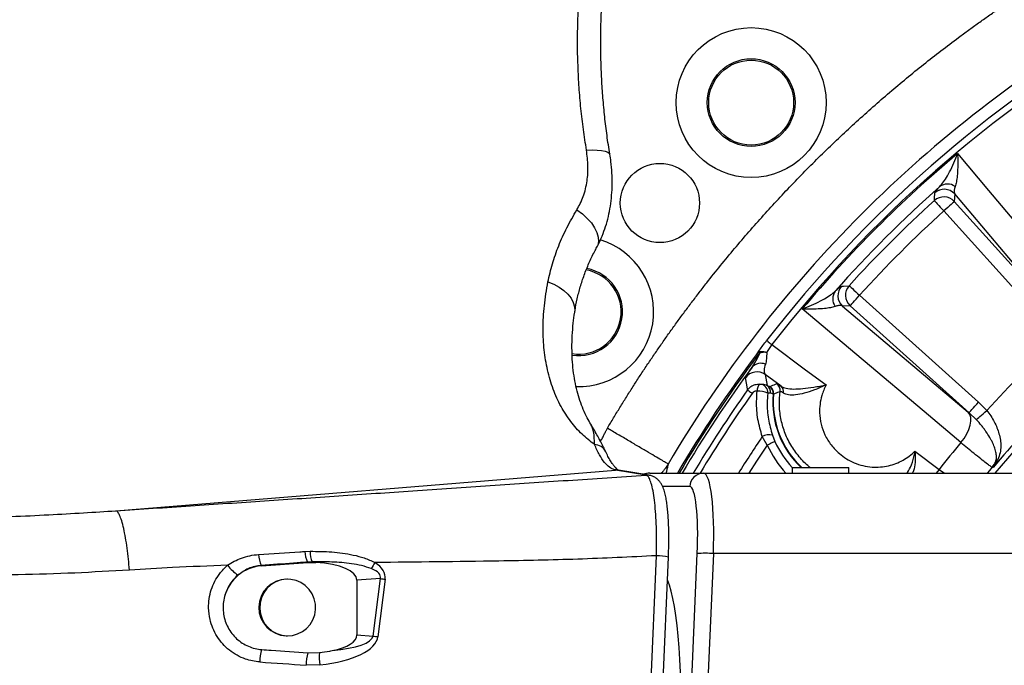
# Model space of a CAD drawing. Extents: x 0 to 16820, y 0 to 11880.
# Tile 25 of 78: x 7179 to 7527, y 6662 to 6891. Entities that reach past the tile are written whole.
import ezdxf

# ---------------------------------------------------------------- set-up
doc = ezdxf.new("R2010")
doc.units = 0
doc.header["$LTSCALE"] = 20
doc.layers.get('0').update_dxf_attribs({"linetype": 'CONTINUOUS'})
doc.styles.add('SLDTEXTSTYLE0', font='TXT', dxfattribs={"width": 0.605})
doc.dimstyles.new('SLDDIMSTYLE1', dxfattribs={"dimtxt": 100, "dimasz": 100, "dimexe": 0, "dimexo": 0.0625, "dimgap": 25, "dimtad": 1, "dimdec": 4, "dimlfac": 20, "dimzin": 12, "dimtxsty": 'SLDTEXTSTYLE0', "dimsah": 1, "dimcen": 0.09, "dimadec": 1, "dimazin": 3, "dimtfac": 1, "dimtofl": 0, "dimtmove": 0, "dimatfit": 3, "dimtolj": 1, "dimtzin": 12})

# ---------------------------------------------------------------- blocks, each defined once
blk = doc.blocks.new('_D_2')
at = {"color": 7, "linetype": 'CONTINUOUS'}
for p, q in [((4317.75, 7120.33), (3817.21, 7208.59)), ((7831.16, 6507.87), (11826.43, 6507.87))]:
    blk.add_line(p, q, dxfattribs=at)
blk.add_arc((7791.16, 6507.87), 4005.26, 0, 170, dxfattribs=at)
for points in [[(3846.75, 7203.38), (3880.08, 7298.85), (3850.61, 7304.42)], [(11796.43, 6507.87), (11810.18, 6608.05), (11780.18, 6607.68)]]:
    blk.add_solid(points, dxfattribs=at)
at = {"color": 7, "linetype": 'CONTINUOUS', "insert": (8009.94, 10638.69), "char_height": 100, "attachment_point": 1, "rotation": 355, "style": 'SLDTEXTSTYLE0'}
blk.add_mtext('170°', dxfattribs=at)

msp = doc.modelspace()

# ---------------------------------------------------------------- linework, layer by layer
at = {"color": 8, "linetype": 'CONTINUOUS'}
for p, q in [((7509.5679735, 6829.1149831), (7509.4280516, 6826.4297641)), ((7547.054482, 6784.6573389), (7509.5679735, 6829.1149831)), ((7509.4280516, 6826.4297641), (7547.261325, 6784.4116783)), ((7543.5506974, 6781.0705996), (7505.717424, 6823.0887151)), ((7475.9476458, 6793.3189369), (7517.9657613, 6755.4856634)), ((7472.6065968, 6789.6083093), (7469.9213778, 6789.4683874)), ((7469.9213778, 6789.4683874), (7514.379022, 6751.9818789)), ((7514.6246825, 6751.7750359), (7472.6065968, 6789.6083093)), ((7442.6003967, 6765.2534342), (7443.2402228, 6761.3545454)), ((7448.1639539, 6761.1072159), (7442.6003967, 6765.2534342)), ((7443.2402228, 6761.3545454), (7444.1500877, 6761.0437668)), ((7444.1500877, 6761.0437668), (7444.3114077, 6761.0200739)), ((7445.5463861, 6758.3275235), (7445.3746651, 6758.351276)), ((7517.9657613, 6755.4856634), (7520.9058498, 6752.547065)), ((7517.2157263, 6749.2919511), (7514.6246825, 6751.7750359)), ((7443.2972346, 6740.3351611), (7441.536573, 6743.340919)), ((7445.1224183, 6743.8456065), (7446.0212563, 6741.5644771)), ((7495.5035125, 6738.1533182), (7504.1150724, 6731.7315287)), ((7389.6138345, 6731.4952261), (7389.3138741, 6731.5631008)), ((7504.1150724, 6731.7315287), (7502.9847001, 6730.3716338)), ((7504.1150724, 6731.7315287), (7505.9055661, 6730.3716338)), ((7213.0198752, 6717.0889324), (7389.6138345, 6731.4952261)), ((7400.4574095, 6729.6794898), (7389.6138345, 6731.4952261)), ((7415.8793961, 6725.6333179), (7406.307963, 6725.6333179)), ((7279.8487817, 6702.6945895), (7281.7471896, 6702.7632839)), ((7398.8709425, 6579.9931458), (7404.1416322, 6701.1769659)), ((7412.8485893, 6570.8716384), (7418.5585653, 6701.9417233)), ((7424.2713426, 6701.9417233), (7418.5613667, 6570.8716384)), ((7563.7846415, 6701.9417233), (7424.2713426, 6701.9417233)), ((7282.375065, 6698.9820397), (7280.797032, 6698.9221371)), ((7306.5270458, 6693.1422895), (7298.220632, 6692.5161428)), ((7303.9501582, 6672.7952308), (7306.5270458, 6693.1422895)), ((7308.2459544, 6692.8806103), (7305.669037, 6672.5335515)), ((7298.220632, 6673.2271409), (7303.9501582, 6672.7952308)), ((7285.1211702, 6662.5710076), (7280.276743, 6662.4789036))]:
    msp.add_line(p, q, dxfattribs=at)
at = {"color": 7, "linetype": 'CONTINUOUS'}
for p, q in [((7380.9091424, 6747.6241386), (7380.868045, 6747.6903147)), ((7452.0859395, 6732.3716379), (7452.0859395, 6730.3716338)), ((7452.0859395, 6732.3716379), (7462.08593, 6732.3716379)), ((7462.08593, 6732.3716379), (7472.0859204, 6732.3716379)), ((7472.0859204, 6730.3716338), (7472.0859204, 6732.3716379)), ((7401.5821193, 6729.6230144), (7390.7385443, 6731.4387507)), ((7401.7347072, 6730.3716338), (7420.8110546, 6730.3716338)), ((7420.8110546, 6730.3716338), (7541.8788319, 6730.3716338)), ((7403.0851399, 6579.5142076), (7408.3557998, 6700.6980276)), ((7264.5167981, 6697.6053512), (7280.9087311, 6698.7658835)), ((7280.9087311, 6698.7658835), (7283.6989437, 6698.7957901)), ((7273.7643992, 6692.8716398), (7273.4515344, 6692.8716398)), ((7298.220632, 6692.5161428), (7298.220632, 6673.2271409)), ((7273.2722436, 6672.8732831), (7273.4515344, 6672.8716439)), ((7273.4515344, 6672.8716439), (7273.7643992, 6672.8716439)), ((7280.9033667, 6666.8565071), (7284.9899803, 6666.9345147))]:
    msp.add_line(p, q, dxfattribs=at)
at = {"color": 8, "linetype": 'CONTINUOUS', "flags": 128}
for points in [[(7379.4014429, 6844.6035481), (7381.4142917, 6844.6610964), (7383.2131599, 6844.6192539), (7384.7530161, 6844.4790638), (7385.9953557, 6844.2441023), (7386.9090949, 6843.9201808), (7387.4713753, 6843.5154057), (7387.6593088, 6843.1347406)], [(7510.5810438, 6843.3640993), (7521.5368842, 6830.3695715), (7557.8537558, 6787.2938311)], [(7502.3658251, 6826.7898357), (7502.4082934, 6827.5329268), (7502.5222872, 6829.4899857)], [(7502.3658251, 6826.7898357), (7502.4591659, 6826.6867793), (7502.6695107, 6826.4544702), (7502.9893492, 6826.1012829), (7503.4071778, 6825.6398833), (7503.907976, 6825.0868714), (7504.4737433, 6824.4620657), (7505.0842141, 6823.7879372), (7505.717424, 6823.0887151)], [(7509.4280516, 6826.4297641), (7509.3247269, 6826.336751), (7509.0918218, 6826.1270321), (7508.7377404, 6825.8082068), (7508.2751487, 6825.3916896), (7507.7207063, 6824.8924709), (7507.0943211, 6824.3284619), (7506.4184641, 6823.7199283), (7505.717424, 6823.0887151)], [(7376.0115181, 6823.4812415), (7377.9484008, 6822.0479882), (7379.6671902, 6820.4902208), (7381.1215137, 6818.8498712), (7382.2721814, 6817.1712554), (7383.088169, 6815.4995537), (7383.5474228, 6813.8799167), (7383.6376344, 6812.3560047), (7383.3563005, 6810.9688855), (7383.0700492, 6810.3230393)], [(7365.7802616, 6798.002342), (7367.8644274, 6797.1695161), (7369.7676336, 6796.1502171), (7371.4440142, 6794.9690318), (7372.8531872, 6793.6543918), (7373.9611779, 6792.2380364), (7374.7412537, 6790.7540596), (7375.1746093, 6789.2382837), (7375.2508138, 6787.7272463), (7375.2023851, 6787.2723437)], [(7469.5463751, 6796.5140736), (7470.288155, 6796.5576446), (7472.2465252, 6796.6705358)], [(7472.2465252, 6796.6705358), (7472.3495816, 6796.577195), (7472.5818907, 6796.3668502), (7472.935078, 6796.0470116), (7473.3964776, 6795.6291831), (7473.9494895, 6795.1283849), (7474.5742952, 6794.5626176), (7475.2484237, 6793.9521468), (7475.9476458, 6793.3189369)], [(7472.6065968, 6789.6083093), (7472.6996099, 6789.711634), (7472.9093288, 6789.9445391), (7473.2281541, 6790.2986205), (7473.6446713, 6790.7612121), (7474.14389, 6791.3156545), (7474.707899, 6791.9420398), (7475.3164326, 6792.6178968), (7475.9476458, 6793.3189369)], [(7511.7425297, 6741.1826051), (7498.7478231, 6752.1382219), (7455.6722616, 6788.4553171)], [(7443.0925821, 6777.2857344), (7443.1589817, 6777.2343552), (7443.2774757, 6777.1426237), (7443.4464549, 6777.0118213), (7443.663684, 6776.8437064), (7443.9262127, 6776.6404844), (7444.2304944, 6776.4049566), (7444.572476, 6776.1402524), (7444.9475383, 6775.849948)], [(7444.9475383, 6775.849948), (7456.868348, 6766.9618225), (7464.1044115, 6761.5664995)], [(7439.9515663, 6772.0618344), (7439.865527, 6772.126565), (7439.7883092, 6772.1846497), (7439.7202407, 6772.2358501), (7439.6615897, 6772.2799576), (7439.6126245, 6772.3167932), (7439.5735537, 6772.3462081), (7439.5445262, 6772.3680234), (7439.5257209, 6772.3821795)], [(7436.3094245, 6759.7935891), (7436.2628733, 6760.0845492), (7436.0280012, 6761.5587211), (7435.6242393, 6764.1202009)], [(7436.3094245, 6759.7935891), (7436.3478397, 6759.76632), (7436.4426409, 6759.6990264), (7436.5915929, 6759.5932877), (7436.7912089, 6759.4515479), (7437.0368098, 6759.2772043), (7437.3226737, 6759.0742505), (7437.6420652, 6758.8475144), (7437.9875337, 6758.6022413)], [(7445.3746651, 6758.351276), (7444.8642706, 6758.5144735), (7444.4630717, 6758.6428917)], [(7514.6246825, 6751.7750359), (7514.7177254, 6751.8783605), (7514.9274443, 6752.1112508), (7515.2462696, 6752.4653471), (7515.662757, 6752.9279238), (7516.1620055, 6753.4823811), (7516.7260145, 6754.1087812), (7517.3345481, 6754.7846383), (7517.9657613, 6755.4856634)], [(7517.2157263, 6749.2919511), (7517.3867022, 6749.4427806), (7517.6640128, 6749.6873981), (7518.0392836, 6750.0184274), (7518.5011898, 6750.4258699), (7519.0357541, 6750.8974171), (7519.6267937, 6751.4187938), (7520.2565168, 6751.9742793), (7520.9058498, 6752.547065)], [(7511.7425297, 6741.1826051), (7512.8759419, 6742.6752246), (7513.8261889, 6744.2345119), (7514.5596837, 6745.8053327), (7515.0504981, 6747.3321504), (7515.2812575, 6748.7609482), (7515.243796, 6750.0412113), (7514.9394845, 6751.1276698), (7514.379022, 6751.9818789)], [(7443.2972346, 6740.3351611), (7439.5373737, 6734.6078104), (7436.8416642, 6730.3716338)], [(7446.0212563, 6741.5644771), (7445.9306275, 6741.5235734), (7445.7496678, 6741.4419151), (7445.4846357, 6741.3223034), (7445.1445912, 6741.1688513), (7444.741187, 6740.9868038), (7444.2882811, 6740.7824195), (7443.8014005, 6740.562687), (7443.2972346, 6740.3351611)], [(7390.7613431, 6731.4342207), (7390.3497432, 6731.5156704), (7389.3138741, 6731.5631008)], [(7522.8263413, 6732.4972993), (7521.8537127, 6731.3302553), (7521.0611795, 6730.3716338)], [(7523.1912409, 6732.4248797), (7523.0570112, 6732.451523), (7522.8263413, 6732.4972993)], [(7390.7385443, 6731.4387507), (7390.6528031, 6731.4523256), (7389.6138345, 6731.4952261)], [(7401.5803908, 6729.6233124), (7401.4963781, 6729.6365893), (7400.4574095, 6729.6794898)]]:
    msp.add_lwpolyline(points, dxfattribs=at)
at = {"color": 7, "linetype": 'CONTINUOUS', "flags": 128}
msp.add_lwpolyline([(7273.5851084, 6672.8732831), (7275.4572903, 6673.0196125), (7277.2682582, 6673.5220349), (7278.9525663, 6674.3623561), (7280.4493581, 6675.5102372), (7281.7045723, 6676.9241786), (7282.6727902, 6678.5530693), (7283.3190237, 6680.3380496), (7283.6199676, 6682.2145975), (7283.5646545, 6684.1148979), (7283.1551706, 6685.9702564), (7282.4062382, 6687.7136326), (7281.3450371, 6689.2819947), (7280.0097738, 6690.6186736), (7278.4488474, 6691.6753596), (7276.7185842, 6692.4138463), (7274.881569, 6692.8074605), (7273.0041419, 6692.8419715), (7271.1542522, 6692.5161279), (7269.398657, 6691.8417013), (7267.8008352, 6690.8430702), (7266.4186035, 6689.55634), (7265.3017913, 6688.0280024), (7264.4909297, 6686.313296), (7264.0151654, 6684.4742096), (7263.8917838, 6682.5772024), (7264.1252552, 6680.6908197), (7264.7070562, 6678.883279), (7265.6162654, 6677.2198773), (7266.8199216, 6675.7607407), (7268.2746326, 6674.5586193), (7269.9277078, 6673.65695), (7271.719483, 6673.0883217), (7273.5851084, 6672.8732831)], dxfattribs=at)
at = {"color": 7, "linetype": 'CONTINUOUS'}
for centre, radius in [((7437.6113329, 6861.425028), 26.5), ((7437.6113329, 6861.425028), 15.5), ((7437.6113329, 6861.425028), 15), ((7405.3524318, 6825.9107475), 14)]:
    msp.add_circle(centre, radius, dxfattribs=at)
for centre, radius, start, end in [((7791.1647235, 6507.8716374), 3487, 190, 170), ((7791.1647235, 6507.8716374), 1348, 190, 170), ((7376.6459372, 6787.4680891), 26.5, 268.043364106, 73.298312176), ((7376.6459372, 6787.4680891), 15, 261.008168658, 79.741292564), ((7376.6459372, 6787.4680891), 15.5, 261.457953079, 79.486189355), ((7791.1647235, 6507.8716374), 438.5796705, 143.635970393, 149.514555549), ((7401.7359842, 6725.4826769), 4.8889571, 90.014965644, 114.390276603), ((7265.6070921, 6683.0119337), 14.6340895, 94.272707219, 165.200287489), ((7273.5478633, 6682.8707941), 10.0013096, 90.551860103, 268.420822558)]:
    msp.add_arc(centre, radius, start, end, dxfattribs=at)
at = {"color": 8, "linetype": 'CONTINUOUS'}
for centre, radius, start, end in [((7791.1647235, 6507.8716374), 440.1569948, 120.14962838, 142.259484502), ((7791.1647235, 6507.8716374), 437.8112773, 120.14962838, 142.259484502), ((7791.1647235, 6507.8716374), 437.3584312, 129.906877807, 140.093122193), ((7791.1647235, 6507.8716374), 347.8864393, 104.357550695, 140.239750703), ((7507.014847, 6827.9893835), 4.6203697, 54.381396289, 126.839858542), ((7791.1647235, 6507.8716374), 432.6426478, 131.542887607, 138.457112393), ((7505.8561197, 6825.7512827), 5.0092254, 42.183026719, 131.72365252), ((7791.1647235, 6507.8716374), 430.2483248, 132.162662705, 137.837337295), ((7505.7162563, 6823.0660119), 5.0092168, 42.183914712, 131.978623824), ((7791.1647235, 6507.8716374), 425.2551772, 132.162662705, 137.837337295), ((7471.0469774, 6792.0215139), 4.6203697, 143.160141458, 215.618603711), ((7473.2850781, 6793.1802412), 5.0092254, 138.27634748, 227.816973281), ((7475.970349, 6793.3201046), 5.0092168, 138.021376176, 227.816085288), ((7791.1647235, 6507.8716374), 364.5626394, 132.155717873, 137.844282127), ((7443.3853244, 6772.0088815), 2.7853109, 150.027575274, 160.79410389), ((7791.1647235, 6507.8716374), 349.6197189, 129.961933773, 140.038066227), ((7791.1647235, 6507.8716374), 440.0179812, 143.0487166, 149.624748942), ((7791.1647235, 6507.8716374), 439.4851071, 143.0487166, 149.584022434), ((7441.0017279, 6765.136306), 4.0943387, 66.579107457, 137.328696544), ((7439.6800069, 6761.1921381), 5.0022798, 54.280908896, 144.172585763), ((7791.1647235, 6507.8716374), 435.1860973, 144.627965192, 149.251170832), ((7442.7739658, 6759.6711332), 3.047308, 133.596857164, 184.489075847), ((7439.9983077, 6751.6452938), 7.7917459, 63.477402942, 91.929170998), ((7440.4845289, 6758.879261), 3.0046542, 354.993015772, 86.411253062), ((7441.481923, 6758.9300663), 2.9949486, 354.497663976, 54.049330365), ((7442.3918052, 6758.6193569), 2.9948824, 354.864408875, 54.048822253), ((7442.5562492, 6758.5855484), 3.001249, 355.068049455, 54.210477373), ((7444.8397076, 6759.6076287), 3.0010374, 352.924215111, 54.211877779), ((7446.5774912, 6759.1528189), 2.5172468, 348.68424805, 50.932371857), ((7791.1647235, 6507.8716374), 433.1281226, 144.627965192, 149.089078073), ((7477.1023659, 6755.590905), 31.8475648, 175.027654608, 226.808915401), ((7477.1023659, 6755.590905), 31.6744334, 175.043553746, 227.143561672), ((7791.1647235, 6507.8716374), 421.5277303, 146.040327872, 148.140243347), ((7443.9702491, 6739.0406576), 4.9411565, 76.515750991, 119.507116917), ((7382.0469385, 6735.8878421), 4.6333536, 25.832375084, 88.102111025), ((7477.1023659, 6755.590905), 37.0880758, 204.288923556, 222.842328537), ((7477.1023659, 6755.590905), 34.0994917, 204.288923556, 222.916131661), ((7791.1647235, 6507.8716374), 364.0202733, 140.138910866, 142.050589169), ((7526.7117586, 6732.677441), 3.1479043, 126.865345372, 147.894642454), ((7515.1086933, 6738.9009722), 10.0284154, 320.316009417, 333.014845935), ((7420.8398484, 6725.406062), 4.9656553, 90.332236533, 177.376912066), ((7273.056675, 6701.8738511), 9.5719608, 181.492689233, 205.56174012), ((7288.6720725, 6702.9070243), 8.8258478, 181.379220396, 206.840086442), ((7290.9699977, 6702.3519791), 9.2319749, 177.446501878, 201.409372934), ((7404.5759428, 6686.2187998), 14.9644699, 75.369244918, 91.66311669), ((7421.4149539, 6668.0949239), 33.9671132, 85.176142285, 94.823857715), ((7265.7480711, 6707.9874278), 16.6967354, 217.628683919, 234.947201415), ((7263.7803331, 6697.2005927), 0.8403631, 28.793033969, 40.262239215), ((7280.2300371, 6698.398765), 0.7716227, 28.409798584, 42.708962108), ((7335.4526857, 6679.4685147), 36.4106059, 147.946278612, 151.90858494), ((7316.0670982, 6750.0322183), 57.6842837, 260.480462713, 262.207530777), ((7313.4946918, 6729.713704), 57.7131763, 260.480761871, 262.206936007), ((7285.7193733, 6662.7087069), 21.8644058, 165.917313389, 177.634150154), ((7302.4110844, 6661.5441761), 22.1540692, 166.125835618, 177.581850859), ((7305.0102278, 6665.3527023), 20.0826402, 175.482409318, 187.961774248)]:
    msp.add_arc(centre, radius, start, end, dxfattribs=at)
for centre, major_axis, ratio, start_param, end_param in [((7419.5170023, 6700.3716374), (1.3264313, 29.9992851), 0.1561366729, 4.7716523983, 6.2900888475), ((7414.5853285, 6700.6333172), (1.3263896, 24.9991436), 0.1560060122, 4.7730259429, 6.2914623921), ((7281.174946, 6691.5138923), (9.3841452, 0.5505719), 0.7977853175, 1.2520141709, 1.3959280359), ((7273.5232087, 6690.7342935), (34.7415976, 3.1295536), 0.3580889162, 6.2048422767, 6.715894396), ((7274.3043091, 6690.9959733), (32.2715509, 2.7366291), 0.2313926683, 6.2051691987, 6.716221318), ((7401.2932135, 6625.7781991), (3.713891, 69.9976022), 0.1560060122, 4.7730259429, 5.9900029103), ((7271.4848125, 6674.639279), (34.2142705, -1.7685456), 0.3641953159, 5.1410783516, 6.2560703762), ((7272.2659129, 6674.9009588), (31.7072665, -1.9084927), 0.2356538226, 5.2991406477, 6.2566962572), ((6241.9150289, 6744.9842973), (2700.4133156, -190.5514908), 0.0036865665, 5.1007651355, 5.1073364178)]:
    msp.add_ellipse(centre, major_axis=major_axis, ratio=ratio, start_param=start_param, end_param=end_param, dxfattribs=at)
at = {"color": 7, "linetype": 'CONTINUOUS'}
for centre, major_axis, start_param, end_param in [((7277.5500736, 6691.240644), (20.6637135, 1.4683596), 6.2574659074, 7.5262214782), ((7277.5500736, 6674.5026308), (20.6637135, -1.4683596), 5.3513490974, 6.3089047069)]:
    msp.add_ellipse(centre, major_axis=major_axis, ratio=0.3620199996, start_param=start_param, end_param=end_param, dxfattribs=at)
at = {"color": 8, "linetype": 'CONTINUOUS'}
for points, knots in [([(7379.4014429, 6844.6035481), (7379.0171857, 6847.0350127), (7378.2486703, 6851.8979481), (7377.3903584, 6859.3182914), (7376.7528515, 6866.8097973), (7376.2831646, 6875.8262442), (7376.1703398, 6886.3805885), (7376.6572108, 6898.4526369), (7377.773531, 6910.5445025), (7379.5099234, 6922.4112056), (7381.8422054, 6933.9545057), (7384.7383596, 6945.0863146), (7388.2305813, 6955.8962144), (7392.2647865, 6966.1706314), (7396.799962, 6975.8290325), (7401.790032, 6984.8040365), (7407.2783328, 6993.1526368), (7413.1691197, 7000.701271), (7419.407469, 7007.3966732), (7425.9597961, 7013.2224507), (7432.8678473, 7018.1876052), (7439.3448488, 7021.8040525), (7445.2297564, 7024.3329248), (7450.4512094, 7026.0341926), (7455.7369671, 7027.2636981), (7459.2947375, 7027.6466852), (7461.0736345, 7027.8381801)], [0, 0, 0, 0, 0.0289409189, 0.0578819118, 0.0869833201, 0.1160847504, 0.1621286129, 0.2084945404, 0.2553591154, 0.3029064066, 0.3489631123, 0.3953405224, 0.4422136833, 0.489764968, 0.5359770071, 0.582509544, 0.6295367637, 0.6772401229, 0.7235683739, 0.7702153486, 0.8178642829, 0.865858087, 0.8992746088, 0.9326907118, 0.9663451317, 1, 1, 1, 1]), ([(7386.7981223, 6746.2667093), (7387.162686, 6746.8832118), (7387.8917513, 6748.1161116), (7388.9959931, 6749.9589386), (7390.1078977, 6751.7967703), (7391.2282366, 6753.6291517), (7392.3568032, 6755.4562047), (7393.4936528, 6757.2778967), (7394.6387705, 6759.0942364), (7395.7921604, 6760.9052214), (7396.9538214, 6762.7108524), (7398.1237537, 6764.5111293), (7399.3019573, 6766.306052), (7400.4884323, 6768.0956206), (7401.6831785, 6769.879835), (7402.886196, 6771.6586953), (7404.0974848, 6773.4322014), (7405.317045, 6775.2003533), (7406.5448764, 6776.9631511), (7407.7809791, 6778.7205947), (7409.025353, 6780.4726841), (7410.2779983, 6782.2194194), (7411.5389148, 6783.9608005), (7412.8081027, 6785.6968275), (7414.0855618, 6787.4275002), (7415.3712922, 6789.1528188), (7416.6652938, 6790.8727832), (7417.9675669, 6792.5873935), (7419.2781107, 6794.2966491), (7420.5969278, 6796.0005526), (7424.6836615, 6801.2311971), (7431.6894306, 6809.8594577), (7441.9090947, 6821.6265104), (7452.5077956, 6833.0408327), (7463.4777605, 6844.0950774), (7474.8080247, 6854.7786981), (7486.4891555, 6865.0794163), (7498.5171807, 6874.9940359), (7507.9088874, 6882.2253921), (7514.4386657, 6887.0371082), (7517.9727456, 6889.5913396), (7521.5283327, 6892.1114169), (7525.1054348, 6894.5973508), (7528.7040523, 6897.0491343), (7532.3241759, 6899.4667844), (7535.9658416, 6901.85024), (7539.6289144, 6904.1997276), (7543.313898, 6906.5144023), (7547.0189118, 6908.797417), (7549.5067085, 6910.2903266), (7550.750694, 6911.0368338)], [0, 0, 0, 0, 0.0091480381, 0.0182945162, 0.0274396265, 0.0365835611, 0.0457265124, 0.0548686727, 0.0640102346, 0.0731513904, 0.0822923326, 0.0914332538, 0.1005743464, 0.109715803, 0.1188578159, 0.1280005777, 0.1371442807, 0.1462891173, 0.1554352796, 0.16458296, 0.1737323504, 0.1828836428, 0.192037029, 0.2011927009, 0.2103508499, 0.2195116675, 0.228675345, 0.2378420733, 0.2470120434, 0.256185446, 0.2653624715, 0.331794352, 0.3981134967, 0.4643928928, 0.530705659, 0.5969914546, 0.6632616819, 0.7295898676, 0.7960493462, 0.8146250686, 0.833189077, 0.851742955, 0.870288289, 0.8888266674, 0.9073596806, 0.92588892, 0.9444159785, 0.9629424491, 0.9814699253, 1, 1, 1, 1]), ([(7565.1315707, 6890.6152781), (7549.0349946, 6881.1092819), (7533.5389535, 6870.5865502), (7503.9940226, 6847.6747198), (7489.9452574, 6835.2857178), (7463.518226, 6808.8382806), (7451.1400711, 6794.7799571), (7428.2510517, 6765.2173503), (7417.7402837, 6749.7131916), (7408.2467144, 6733.6092829)], [0, 0, 0, 0, 0.25, 0.25, 0.5, 0.5, 0.75, 0.75, 1, 1, 1, 1]), ([(7376.0115181, 6823.4812415), (7376.8233471, 6825.0104546), (7378.4784804, 6828.1281694), (7379.6928401, 6833.4462659), (7380.0982933, 6839.0057537), (7379.636328, 6842.7167173), (7379.4014429, 6844.6035481)], [0, 0, 0, 0, 0.256601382, 0.5231513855, 0.7575474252, 1, 1, 1, 1]), ([(7504.2445635, 6831.6871322), (7504.7114187, 6832.2174815), (7505.6601157, 6833.2952049), (7507.0946422, 6835.6217509), (7508.5510989, 6838.4270896), (7509.7217358, 6841.1225948), (7510.375641, 6842.8115091), (7510.5783222, 6843.3567774), (7510.5810438, 6843.3640993)], [0, 0, 0, 0, 0.1930959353, 0.3923904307, 0.6360041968, 0.8839748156, 0.998442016, 1, 1, 1, 1]), ([(7510.5810438, 6843.3640993), (7510.5813223, 6843.3567476), (7510.6019848, 6842.8113214), (7510.6484199, 6841.1335332), (7510.6429772, 6838.4413123), (7510.4772315, 6835.6628801), (7510.1917234, 6833.3402173), (7509.8675345, 6832.2764162), (7509.70569, 6831.7453361)], [0, 0, 0, 0, 0.0015655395, 0.1161486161, 0.3620028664, 0.6076529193, 0.8041290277, 1, 1, 1, 1]), ([(7502.5222872, 6829.4899857), (7502.5753856, 6829.6255237), (7502.6832918, 6829.9009633), (7503.3472443, 6830.7179411), (7504.0036973, 6831.4269735), (7504.2445635, 6831.6871322)], [0, 0, 0, 0, 0.38016519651, 0.77256984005, 1, 1, 1, 1]), ([(7509.70569, 6831.7453361), (7509.6175146, 6831.4895349), (7509.3781874, 6830.7952354), (7509.2769508, 6829.8612521), (7509.4702093, 6829.3656797), (7509.5679735, 6829.1149831)], [0, 0, 0, 0, 0.2237547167, 0.6073186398, 1, 1, 1, 1]), ([(7365.7802616, 6798.002342), (7366.2609581, 6800.1323346), (7367.2252872, 6804.4053304), (7369.5137278, 6810.8304819), (7372.3684052, 6817.2346073), (7374.7949033, 6821.3951827), (7376.0115181, 6823.4812415)], [0, 0, 0, 0, 0.246304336, 0.4941131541, 0.7463548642, 1, 1, 1, 1]), ([(7382.2003876, 6740.518654), (7380.7178993, 6741.6772856), (7377.6623915, 6744.0653028), (7373.7187581, 6748.5968419), (7370.2706106, 6753.9231246), (7367.5081526, 6760.0098007), (7365.5192844, 6766.706739), (7364.3305176, 6773.8897831), (7363.9555828, 6781.5030642), (7364.3415838, 6789.5526171), (7365.2995733, 6795.1791355), (7365.7802616, 6798.002342)], [0, 0, 0, 0, 0.1032127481, 0.2127283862, 0.3230898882, 0.4361351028, 0.5501082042, 0.660521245, 0.7717564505, 0.8854747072, 1, 1, 1, 1]), ([(7455.6722616, 6788.4553171), (7455.6795834, 6788.4580386), (7456.2248522, 6788.6607196), (7457.9038963, 6789.3110539), (7460.6024479, 6790.4799136), (7463.3941508, 6791.9317039), (7465.7350146, 6793.3688157), (7466.8117165, 6794.3179631), (7467.3492287, 6794.7917974)], [0, 0, 0, 0, 0.0015579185, 0.1160203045, 0.3619093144, 0.6075986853, 0.8041049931, 1, 1, 1, 1]), ([(7467.3492287, 6794.7917974), (7467.7702684, 6795.1770722), (7468.6275583, 6795.9615403), (7469.2810933, 6796.4357802), (7469.4757568, 6796.4932319), (7469.5463751, 6796.5140736)], [0, 0, 0, 0, 0.3808091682, 0.7753754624, 1, 1, 1, 1]), ([(7467.2910248, 6789.3306709), (7466.7599446, 6789.1688264), (7465.6961436, 6788.8446375), (7463.3734808, 6788.5591294), (7460.5950486, 6788.3933837), (7457.9028276, 6788.387941), (7456.2250395, 6788.4343761), (7455.6796133, 6788.4550385), (7455.6722616, 6788.4553171)], [0, 0, 0, 0, 0.1958709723, 0.3923470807, 0.6379971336, 0.8838513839, 0.9984344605, 1, 1, 1, 1]), ([(7469.9213778, 6789.4683874), (7469.7829525, 6789.5320916), (7469.411804, 6789.7028965), (7468.5897446, 6789.7414519), (7467.727442, 6789.4687083), (7467.2910248, 6789.3306709)], [0, 0, 0, 0, 0.2270655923, 0.6088126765, 1, 1, 1, 1]), ([(7439.5257209, 6772.3821795), (7439.8708832, 6772.8833588), (7440.5753503, 6773.9062524), (7441.7808112, 6775.5691619), (7442.6508741, 6776.707719), (7443.0925821, 6777.2857344)], [0, 0, 0, 0, 0.3210894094, 0.6553349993, 1, 1, 1, 1]), ([(7439.5257209, 6772.3821795), (7439.7490868, 6772.6293076), (7440.0640689, 6772.9777983), (7440.5049986, 6773.2575162), (7440.762711, 6773.3676072), (7440.9136153, 6773.3911777), (7440.9725045, 6773.4003759)], [0, 0, 0, 0, 0.4903893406, 0.6915284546, 0.8796213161, 1, 1, 1, 1]), ([(7440.9725049, 6773.4003777), (7441.270723, 6773.430066), (7441.600662, 6773.4164724), (7442.1417216, 6773.3327049), (7442.3307187, 6773.2937604), (7442.6192687, 6773.2203426), (7442.7165417, 6773.1933423), (7442.9132781, 6773.1342953), (7443.0139982, 6773.1018075), (7443.1130907, 6773.0677279)], [0, 0, 0, 0, 0.5, 0.5, 0.75, 0.75, 0.875, 0.875, 1, 1, 1, 1]), ([(7444.9475374, 6775.8499474), (7444.58766, 6775.3912727), (7444.2554345, 6774.9284057), (7443.6416384, 6773.9950846), (7443.3600302, 6773.5233021), (7443.1130907, 6773.0677279)], [0, 0, 0, 0, 0.5, 0.5, 1, 1, 1, 1]), ([(7437.9913484, 6767.9114139), (7438.62133, 6768.911438), (7439.6094958, 6770.4800389), (7440.4502761, 6772.2746489), (7440.7550369, 6772.925148)], [0, 0, 0, 0, 0.6375261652, 1, 1, 1, 1]), ([(7440.7550369, 6772.925148), (7440.7324583, 6772.9126651), (7440.6649084, 6772.875319), (7440.5409776, 6772.7618909), (7440.2868557, 6772.4966916), (7440.0947588, 6772.2475495), (7439.9515663, 6772.0618344)], [0, 0, 0, 0, 0.0751356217, 0.2247878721, 0.4221428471, 1, 1, 1, 1]), ([(7443.1130861, 6773.0677224), (7443.1054662, 6773.0685899), (7442.7655475, 6773.107289), (7441.8966473, 6773.1570822), (7441.1906607, 6773.0136511), (7440.7550369, 6772.925148)], [0, 0, 0, 0, 0.0087050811, 0.3883289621, 1, 1, 1, 1]), ([(7443.1130907, 6773.0677279), (7443.1086871, 6772.6710251), (7443.1005787, 6772.2839419), (7443.0681367, 6771.5293932), (7443.043837, 6771.161806), (7442.9374396, 6770.1063121), (7442.8242705, 6769.458651), (7442.6291634, 6768.8933026)], [0, 0, 0, 0, 0.25, 0.25, 0.5, 0.5, 1, 1, 1, 1]), ([(7435.6242393, 6764.1202009), (7435.6542986, 6764.2181667), (7435.7154583, 6764.4174913), (7436.2726483, 6765.3365848), (7437.0328989, 6766.5083223), (7437.6694651, 6767.4402032), (7437.9913484, 6767.9114139)], [0, 0, 0, 0, 0.2850786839, 0.5800308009, 0.7876402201, 1, 1, 1, 1]), ([(7442.629156, 6768.8933111), (7442.4302739, 6768.1681456), (7442.0909152, 6766.9307727), (7442.1903322, 6765.8146037), (7442.4625418, 6765.4420874), (7442.6003967, 6765.2534342)], [0, 0, 0, 0, 0.4113422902, 0.7018864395, 1, 1, 1, 1]), ([(7436.3094245, 6759.7935891), (7436.6819812, 6760.2192156), (7437.4282007, 6761.0717322), (7439.0008957, 6761.8149239), (7440.1186677, 6761.8571146), (7440.6726037, 6761.8780232)], [0, 0, 0, 0, 0.3346353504, 0.6702642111, 1, 1, 1, 1]), ([(7439.7360061, 6759.4326234), (7439.5148111, 6759.4256411), (7439.0718683, 6759.411659), (7438.4379789, 6759.1166807), (7438.1371058, 6758.7730629), (7437.9875337, 6758.6022413)], [0, 0, 0, 0, 0.3340525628, 0.6689396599, 1, 1, 1, 1]), ([(7441.536573, 6743.340919), (7440.9661625, 6745.3304667), (7439.8091548, 6749.36602), (7439.3933327, 6754.8442038), (7439.6451447, 6758.2159826), (7439.7360061, 6759.4326234)], [0, 0, 0, 0, 0.3832992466, 0.7774755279, 1, 1, 1, 1]), ([(7440.6726037, 6761.8780232), (7441.2356678, 6761.8870728), (7442.1115001, 6761.9011494), (7442.9432109, 6761.4983787), (7443.2402228, 6761.3545454)], [0, 0, 0, 0, 0.6428903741, 1, 1, 1, 1]), ([(7444.3114077, 6761.0200739), (7444.9464703, 6761.3085372), (7445.7032631, 6761.6522937), (7446.4711656, 6761.9880232), (7446.5946828, 6762.0420254)], [0, 0, 0, 0, 0.8391499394, 1, 1, 1, 1]), ([(7446.5946828, 6762.0420254), (7446.7166935, 6761.9958948), (7446.9195769, 6761.9191874), (7447.8092967, 6761.3386342), (7448.1639539, 6761.1072159)], [0, 0, 0, 0, 0.6013832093, 1, 1, 1, 1]), ([(7448.1639539, 6761.1072159), (7448.7337596, 6760.8380983), (7449.8835416, 6760.2950595), (7452.6795871, 6760.0757835), (7456.029285, 6760.2505591), (7459.2151371, 6760.7014911), (7461.9473117, 6761.1747519), (7463.38631, 6761.4374324), (7464.0974483, 6761.565248), (7464.1044115, 6761.5664995)], [0, 0, 0, 0, 0.1696038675, 0.342234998, 0.5281910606, 0.7431229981, 0.8697904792, 0.9987250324, 1, 1, 1, 1]), ([(7464.1044115, 6761.5664995), (7464.0977462, 6761.5634497), (7462.7668467, 6760.9544792), (7460.2188605, 6759.8426105), (7456.5043105, 6758.5988165), (7453.3582872, 6757.9778063), (7450.7174281, 6757.9180008), (7449.6011861, 6758.4127401), (7449.0458046, 6758.6588955)], [0, 0, 0, 0, 0.0012864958, 0.2568831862, 0.470125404, 0.655171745, 0.8284321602, 1, 1, 1, 1]), ([(7464.1044115, 6761.5664995), (7463.5307385, 6760.3222699), (7462.5125745, 6758.113991), (7461.8729487, 6754.7599846), (7461.7114109, 6751.3428), (7462.2413854, 6747.6610534), (7463.6167675, 6743.7844358), (7465.7947795, 6740.2463638), (7468.4486805, 6737.4512909), (7471.2466417, 6735.4186175), (7474.0387531, 6733.978399), (7477.0919914, 6732.9763071), (7480.2094311, 6732.4884975), (7483.2725404, 6732.4966739), (7486.1056019, 6732.9237361), (7488.8049867, 6733.7468722), (7491.2577793, 6734.8922793), (7493.533984, 6736.3480028), (7494.8470863, 6737.5516228), (7495.5035125, 6738.1533182)], [0, 0, 0, 0, 0.0670109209, 0.118932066, 0.1708870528, 0.2428032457, 0.3148059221, 0.3945749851, 0.4743928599, 0.5332872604, 0.5921785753, 0.6533552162, 0.7145074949, 0.7670927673, 0.8196486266, 0.8663304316, 0.9129859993, 0.9565012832, 1, 1, 1, 1]), ([(7443.4777175, 6758.6170233), (7443.3939532, 6757.5008274), (7443.1655608, 6754.4573976), (7443.5337138, 6749.4278392), (7444.587871, 6745.7238457), (7445.1224183, 6743.8456065)], [0, 0, 0, 0, 0.2220814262, 0.6055292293, 1, 1, 1, 1]), ([(7444.4630717, 6758.6428917), (7444.3488617, 6758.6698267), (7444.0281679, 6758.7454586), (7443.6933168, 6758.6673286), (7443.4777175, 6758.6170233)], [0, 0, 0, 0, 0.3561338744, 1, 1, 1, 1]), ([(7447.8178893, 6759.2379546), (7447.2345437, 6759.0087206), (7446.4734441, 6758.7096355), (7445.7219069, 6758.3998691), (7445.5463861, 6758.3275235)], [0, 0, 0, 0, 0.7664509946, 1, 1, 1, 1]), ([(7458.5196649, 6732.3716379), (7458.3892021, 6732.4641103), (7456.9016427, 6733.5184978), (7454.4931997, 6736.1664164), (7451.9824333, 6739.6216341), (7450.0232995, 6743.3698983), (7448.5461127, 6747.2985524), (7447.7776235, 6751.320686), (7447.4853179, 6755.329269), (7447.6836905, 6757.6607261), (7447.8178893, 6759.2379546)], [0, 0, 0, 0, 0.0162808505, 0.1856371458, 0.359346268, 0.4473347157, 0.6090705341, 0.7751600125, 0.8478959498, 1, 1, 1, 1]), ([(7449.0458046, 6758.6588955), (7448.7720184, 6758.8316125), (7448.0815815, 6759.2671719), (7447.9171295, 6759.2489505), (7447.8178893, 6759.2379546)], [0, 0, 0, 0, 0.3965406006, 1, 1, 1, 1]), ([(7520.9058498, 6752.547065), (7521.3924842, 6751.9119386), (7522.3822421, 6750.6201652), (7523.5762488, 6748.5440984), (7524.5500389, 6746.4278267), (7525.2861406, 6744.2574442), (7525.7601462, 6742.0607121), (7525.9206438, 6739.7691045), (7525.7241942, 6737.4770275), (7525.1261179, 6735.9628069), (7524.8232161, 6735.1959145)], [0, 0, 0, 0, 0.1079713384, 0.2196011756, 0.3302509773, 0.443624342, 0.5685253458, 0.6962187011, 0.8461468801, 1, 1, 1, 1]), ([(7524.0452501, 6734.3504787), (7524.1317874, 6734.6034152), (7524.1932732, 6734.8496602), (7524.2809338, 6735.3454877), (7524.3067212, 6735.5946286), (7524.3381133, 6736.3554467), (7524.298172, 6736.880692), (7524.1559293, 6737.7122025), (7524.0943187, 6737.997421), (7523.9450606, 6738.5769683), (7523.8574129, 6738.8717303), (7523.5564741, 6739.7721784), (7523.3054552, 6740.393999), (7522.8522477, 6741.3633011), (7522.687725, 6741.6935743), (7522.3363712, 6742.3590295), (7522.1493665, 6742.6947244), (7521.5544205, 6743.7109012), (7521.1128067, 6744.4004692), (7520.3787061, 6745.4537588), (7520.1223885, 6745.8073218), (7519.5928102, 6746.5101256), (7519.3186895, 6746.8606212), (7518.467792, 6747.9089182), (7517.8627259, 6748.6036228), (7517.2157273, 6749.2919579)], [0, 0, 0, 0, 0.0625, 0.0625, 0.125, 0.125, 0.25, 0.25, 0.3125, 0.3125, 0.375, 0.375, 0.5, 0.5, 0.5625, 0.5625, 0.625, 0.625, 0.75, 0.75, 0.8125, 0.8125, 0.875, 0.875, 1, 1, 1, 1]), ([(7382.2003876, 6740.518654), (7382.1933531, 6741.4897774), (7382.1792814, 6743.4324128), (7381.8288343, 6745.3999898), (7381.4115707, 6746.8909598), (7381.0362843, 6747.4386041), (7380.9091424, 6747.6241386)], [0, 0, 0, 0, 0.3138067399, 0.6277391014, 0.8738830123, 1, 1, 1, 1]), ([(7384.3129252, 6741.6690237), (7384.4468526, 6741.8677921), (7384.8484274, 6742.4637895), (7385.3898716, 6743.4668476), (7385.9033181, 6744.5302085), (7386.3055575, 6745.4760336), (7386.627047, 6745.9917344), (7386.7983793, 6746.2665683)], [0, 0, 0, 0, 0.13736677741, 0.41188749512, 0.65220802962, 0.81465021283, 1, 1, 1, 1]), ([(7408.2520349, 6733.6179497), (7408.1463103, 6733.6802826), (7407.9344891, 6733.8051678), (7407.2693807, 6734.1973012), (7406.8158009, 6734.464722), (7405.6579963, 6735.1473384), (7404.953635, 6735.5626144), (7403.3127707, 6736.5300323), (7402.376386, 6737.0821043), (7400.3182348, 6738.2955454), (7399.1968293, 6738.9567017), (7396.8362867, 6740.3484262), (7395.5976194, 6741.0787175), (7393.0780311, 6742.5642118), (7391.7975137, 6743.319177), (7389.2637754, 6744.8130139), (7388.0107779, 6745.551754), (7386.7983659, 6746.2665657)], [0, 0, 0, 0, 0.125, 0.125, 0.25, 0.25, 0.375, 0.375, 0.5, 0.5, 0.625, 0.625, 0.75, 0.75, 0.875, 0.875, 1, 1, 1, 1]), ([(7389.3138741, 6731.5631008), (7388.7248872, 6731.8007402), (7387.5440959, 6732.2771557), (7385.7632081, 6734.0998743), (7383.9725097, 6736.7088093), (7382.7921435, 6739.2464516), (7382.2003876, 6740.518654)], [0, 0, 0, 0, 0.2441457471, 0.4894593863, 0.7440494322, 1, 1, 1, 1]), ([(7522.8263413, 6732.4972993), (7522.621655, 6732.6024167), (7522.206355, 6732.8156953), (7520.8029151, 6733.8314947), (7518.8524392, 6735.3401489), (7516.5772823, 6737.1714094), (7514.1744115, 6739.1464312), (7512.5575213, 6740.5002263), (7511.7425297, 6741.1826051)], [0, 0, 0, 0, 0.178972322, 0.3631274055, 0.5421678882, 0.7264054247, 0.8620949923, 1, 1, 1, 1]), ([(7492.6354562, 6730.3716338), (7492.7164552, 6730.4649972), (7493.3534956, 6731.1992812), (7494.4135367, 6733.3999332), (7495.1743151, 6736.0935907), (7495.4530296, 6737.8010559), (7495.5024803, 6738.1461156), (7495.5035125, 6738.1533182)], [0, 0, 0, 0, 0.05592639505, 0.43984976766, 0.88762742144, 0.99765439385, 1, 1, 1, 1]), ([(7495.5035125, 6738.1533182), (7495.5043084, 6738.1463492), (7495.5423939, 6737.8128756), (7495.6931374, 6736.1407099), (7495.5911134, 6733.4556791), (7495.0734671, 6731.2228622), (7494.6410161, 6730.4608745), (7494.5903693, 6730.3716338)], [0, 0, 0, 0, 0.0023280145, 0.1113983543, 0.5607837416, 0.9485608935, 1, 1, 1, 1]), ([(7524.8232229, 6735.1959103), (7524.5885264, 6734.7065632), (7524.3345645, 6734.2311876), (7523.7901261, 6733.3075945), (7523.499034, 6732.8585232), (7523.1912326, 6732.4248739)], [0, 0, 0, 0, 0.5, 0.5, 1, 1, 1, 1]), ([(7408.2520281, 6733.6179561), (7407.9416352, 6733.1335423), (7407.4168636, 6732.3145592), (7406.6114619, 6731.2795968), (7406.137902, 6730.670288), (7405.8821106, 6730.3997719), (7405.8555041, 6730.3716338)], [0, 0, 0, 0, 0.4293963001, 0.7259669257, 0.9714960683, 1, 1, 1, 1]), ([(7408.2468127, 6733.6097306), (7408.1814963, 6733.2881682), (7408.0425727, 6732.6042267), (7407.799061, 6731.5185415), (7407.617427, 6730.7453955), (7407.5296198, 6730.3716338)], [0, 0, 0, 0, 0.314310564, 0.6685173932, 1, 1, 1, 1]), ([(7524.0452501, 6734.3504787), (7523.9358634, 6734.0041466), (7523.8094945, 6733.6706814), (7523.5244535, 6733.0288758), (7523.3655015, 6732.7200729), (7523.1912326, 6732.4248739)], [0, 0, 0, 0, 0.5, 0.5, 1, 1, 1, 1]), ([(7213.0198752, 6717.0889324), (7221.8097433, 6717.6698504), (7239.3941868, 6718.8319974), (7265.632029, 6720.5952825), (7291.8161461, 6722.3662308), (7318.3866036, 6724.1695103), (7345.3882276, 6725.9985719), (7372.8524798, 6727.8490681), (7391.25764, 6729.0694734), (7400.4574095, 6729.6794898)], [0, 0, 0, 0, 0.1398984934, 0.2798719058, 0.4199257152, 0.5600194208, 0.7067621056, 0.853425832, 1, 1, 1, 1]), ([(7404.1416322, 6701.1769659), (7404.1416322, 6701.1769857), (7404.141632, 6702.8988644), (7404.2481105, 6706.3753665), (7404.1344407, 6711.3219501), (7403.9108142, 6715.9209367), (7403.5525815, 6719.9659474), (7403.0671637, 6723.4608969), (7402.496014, 6726.2349705), (7401.7699431, 6728.2771519), (7401.2500275, 6729.3574825), (7400.457406, 6729.6794912), (7400.4574095, 6729.6794898), (7400.4574095, 6729.6794898)], [0, 0, 0, 0, 0.0000013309, 0.1153464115, 0.2342498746, 0.3464546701, 0.4619388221, 0.5738543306, 0.6890520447, 0.8003897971, 0.9149822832, 0.9999973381, 1, 1, 1, 1]), ([(6939.4958292, 6723.4647966), (6944.7022343, 6722.7907971), (6955.3450188, 6721.4130268), (6971.6741819, 6719.6454887), (6988.6834084, 6718.0556302), (7005.2014422, 6716.7746164), (7020.3095584, 6715.8101496), (7034.1290682, 6715.0792928), (7047.9305254, 6714.4870873), (7062.5458049, 6714.0101261), (7077.1225132, 6713.6870703), (7090.5722635, 6713.5171697), (7102.7506593, 6713.4619946), (7114.1736083, 6713.4945859), (7125.5966519, 6713.604802), (7137.2372689, 6713.7971066), (7149.3254091, 6714.0831698), (7162.3418728, 6714.4877894), (7175.7489555, 6715.013256), (7189.002841, 6715.6467407), (7201.3208384, 6716.3277484), (7209.2243658, 6716.8419821), (7213.0198752, 6717.0889324)], [0, 0, 0, 0, 0.0571435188, 0.1168111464, 0.1790046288, 0.243517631, 0.2977532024, 0.3445204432, 0.394938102, 0.4490014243, 0.5047262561, 0.5547838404, 0.5965325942, 0.6383513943, 0.6801767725, 0.7219217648, 0.7661350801, 0.8128962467, 0.8648243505, 0.9133140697, 0.9583708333, 1, 1, 1, 1]), ([(7217.8116714, 6696.1210466), (7217.7078432, 6697.4077762), (7217.4945925, 6700.0505658), (7217.0340958, 6703.9252332), (7216.4690751, 6707.6252658), (7215.8120404, 6710.9194773), (7215.0999992, 6713.6160986), (7214.3741915, 6715.5641412), (7213.670012, 6716.7860962), (7213.2327665, 6716.9897668), (7213.0198752, 6717.0889324)], [0, 0, 0, 0, 0.117345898, 0.2410145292, 0.3692906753, 0.5000000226, 0.6307099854, 0.7589846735, 0.8826515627, 1, 1, 1, 1]), ([(7252.5245224, 6697.7933741), (7252.5245423, 6697.793389), (7253.2722586, 6698.3541774), (7254.8721818, 6699.281623), (7257.5008001, 6700.4524351), (7260.387342, 6701.2931431), (7262.4476287, 6701.5133266), (7263.4879624, 6701.6245073)], [0, 0, 0, 0, 0.00000623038, 0.23447296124, 0.47311151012, 0.73394972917, 1, 1, 1, 1]), ([(7263.4879624, 6701.6245073), (7268.3578463, 6701.9436935), (7273.8119572, 6702.3011716), (7279.2647011, 6702.6565252), (7279.8487817, 6702.6945895)], [0, 0, 0, 0, 0.8928831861, 1, 1, 1, 1]), ([(7281.7471896, 6702.7632839), (7284.2760213, 6702.7293428), (7289.3596247, 6702.6611124), (7295.7595086, 6701.7941818), (7300.8808075, 6700.4750917), (7303.3655407, 6699.4057921), (7304.5928254, 6698.7921493), (7304.5928453, 6698.7921393)], [0, 0, 0, 0, 0.3251732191, 0.6536819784, 0.8254511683, 0.9999971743, 1, 1, 1, 1]), ([(7404.1416322, 6701.1769659), (7394.865465, 6700.7290641), (7376.3072959, 6699.8329787), (7343.1151078, 6699.1608084), (7319.2066901, 6698.931998), (7304.5928453, 6698.7921393)], [0, 0, 0, 0, 0.2798050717, 0.5597861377, 1, 1, 1, 1]), ([(7217.8116714, 6696.1210466), (7211.3810105, 6695.7428438), (7198.3036428, 6694.9737321), (7178.3296767, 6694.3680086), (7157.6883632, 6694.1316894), (7139.8938355, 6694.2804839), (7125.1103638, 6694.6051424), (7113.4969664, 6694.9675679), (7101.6996438, 6695.4404992), (7089.7185265, 6696.0262369), (7078.0141647, 6696.6901765), (7070.3060706, 6697.2017569), (7066.6509544, 6697.4443442)], [0, 0, 0, 0, 0.1278111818, 0.2599163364, 0.3963737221, 0.5372375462, 0.6127991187, 0.6895888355, 0.7676137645, 0.8468795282, 0.9273915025, 1, 1, 1, 1]), ([(7252.5245224, 6697.7933741), (7246.0397005, 6697.558068), (7234.4610182, 6697.1379279), (7222.8984449, 6696.4317281), (7217.8116714, 6696.1210466)], [0, 0, 0, 0, 0.5600656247, 1, 1, 1, 1]), ([(7263.8736044, 6663.6112726), (7262.1792453, 6663.857076), (7259.4070129, 6664.2592482), (7255.8562622, 6665.9018198), (7253.1259677, 6667.7112332), (7250.7430344, 6669.9762063), (7248.7594808, 6672.59825), (7247.248271, 6675.5214561), (7246.1511619, 6678.9055235), (7245.7070409, 6682.4448693), (7245.9346346, 6685.9831934), (7246.6737696, 6689.1708475), (7247.9495755, 6692.1698201), (7249.8114802, 6695.1712463), (7251.5567129, 6696.857996), (7252.5245224, 6697.7933741)], [0, 0, 0, 0, 0.1120636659, 0.1833534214, 0.2546433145, 0.3258567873, 0.3970707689, 0.4681671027, 0.5392625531, 0.6278346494, 0.6987900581, 0.7697457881, 0.8407046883, 0.911663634, 1, 1, 1, 1]), ([(7264.4216095, 6697.7437085), (7263.6520496, 6697.6492328), (7262.0915156, 6697.4576524), (7259.1975662, 6696.498107), (7257.3520919, 6695.1748491), (7256.1586176, 6694.3190939)], [0, 0, 0, 0, 0.255803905, 0.5187259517, 1, 1, 1, 1]), ([(7280.797032, 6698.9221371), (7279.1567387, 6698.8040126), (7273.6987629, 6698.4109607), (7268.2399073, 6698.0183367), (7264.4216095, 6697.7437085)], [0, 0, 0, 0, 0.3005314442, 1, 1, 1, 1]), ([(7303.3313428, 6696.61353), (7302.2009056, 6696.9962931), (7299.9235843, 6697.7673882), (7295.2445026, 6698.5777748), (7289.3704382, 6699.0738566), (7284.7131571, 6699.012728), (7282.375065, 6698.9820397)], [0, 0, 0, 0, 0.16769119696, 0.33782213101, 0.66756723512, 1, 1, 1, 1]), ([(7256.1586176, 6694.3190939), (7255.4244912, 6693.6159783), (7254.1084778, 6692.3555558), (7252.6862107, 6690.0997828), (7251.8749895, 6688.2584813), (7251.5560849, 6687.103521), (7251.4584933, 6686.7500788)], [0, 0, 0, 0, 0.3369771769, 0.6040737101, 0.878838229, 1, 1, 1, 1])]:
    msp.add_open_spline(points, degree=3, knots=knots, dxfattribs=at)
at = {"color": 7, "linetype": 'CONTINUOUS'}
for points, knots in [([(7387.659279, 6843.1349492), (7387.4777184, 6844.2647169), (7386.9477138, 6847.5626902), (7386.2023833, 6853.0914284), (7385.4848887, 6859.7321144), (7384.9497079, 6866.4263956), (7384.5954125, 6873.157609), (7384.4238136, 6879.9110248), (7384.4351574, 6886.6713), (7384.6295213, 6893.4232099), (7385.0063349, 6900.1514509), (7385.5645866, 6906.8408112), (7386.3026534, 6913.4762329), (7387.2185571, 6920.0426917), (7388.3096629, 6926.5254857), (7389.5729535, 6932.9099123), (7391.0047165, 6939.1816634), (7392.6010059, 6945.3266531), (7394.3570434, 6951.3311012), (7396.2678282, 6957.1815953), (7398.3277324, 6962.8651919), (7400.5306224, 6968.3694825), (7402.8700031, 6973.6823545), (7405.3388673, 6978.7925907), (7407.9297798, 6983.6894275), (7410.6349932, 6988.362975), (7413.4464413, 6992.8039551), (7416.3556775, 6997.0039782), (7419.3540843, 7000.9553982), (7422.4330822, 7004.651787), (7425.5840816, 7008.0877106), (7428.799231, 7011.2588764), (7432.0706949, 7014.1619147), (7435.3919576, 7016.7945569), (7438.7574016, 7019.1551921), (7442.1627606, 7021.2428579), (7445.6058561, 7023.0568903), (7449.0858509, 7024.5954449), (7452.6039843, 7025.8581223), (7456.1621632, 7026.8341777), (7459.5511044, 7027.5007498), (7461.7517738, 7027.7250638), (7462.7556776, 7027.8273917)], [0, 0, 0, 0, 0.0131374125, 0.0383502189, 0.0635715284, 0.088799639, 0.1140328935, 0.1392693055, 0.164507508, 0.1897454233, 0.2149810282, 0.2402123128, 0.2654375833, 0.2906551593, 0.3158632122, 0.3410600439, 0.3662440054, 0.3914134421, 0.4165669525, 0.4417033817, 0.4668215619, 0.491921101, 0.5170021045, 0.5420651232, 0.5671121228, 0.5921461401, 0.6171720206, 0.642195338, 0.6672231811, 0.6922672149, 0.7173428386, 0.7424694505, 0.7676724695, 0.7929831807, 0.8184392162, 0.8440862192, 0.8699756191, 0.8961643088, 0.9227084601, 0.9496566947, 0.9770343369, 1, 1, 1, 1]), ([(7383.0504392, 6810.3267348), (7383.1936095, 6810.574971), (7383.9161113, 6811.8276832), (7384.9705666, 6814.2527304), (7386.2058327, 6817.603863), (7387.1722036, 6821.1398368), (7387.8888124, 6824.8287826), (7388.3405861, 6828.6504486), (7388.5288671, 6832.5675441), (7388.4351908, 6836.5435329), (7388.1497618, 6840.075738), (7387.7834675, 6842.2723247), (7387.6394008, 6843.1362605)], [0, 0, 0, 0, 0.02631311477, 0.1327878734, 0.24116957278, 0.3516172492, 0.46412046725, 0.57839259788, 0.69388381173, 0.80927748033, 0.92498724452, 1, 1, 1, 1]), ([(7375.2755498, 6787.2814036), (7375.2983175, 6787.4782972), (7375.4797724, 6789.047503), (7376.0994267, 6792.0434569), (7377.1602635, 6796.2356755), (7378.5398988, 6800.4248924), (7380.2250679, 6804.5694961), (7381.753307, 6807.8750377), (7382.8036153, 6809.7637244), (7383.1047093, 6810.3051579)], [0, 0, 0, 0, 0.026191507, 0.2087415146, 0.39050456, 0.5712466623, 0.751330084, 0.9287133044, 1, 1, 1, 1]), ([(7380.9703563, 6747.6580686), (7380.524071, 6748.4029319), (7379.5496012, 6750.0293504), (7378.2488804, 6752.8431364), (7377.0493639, 6756.0093046), (7376.0563898, 6759.3841732), (7375.269215, 6762.954469), (7374.7023424, 6766.6955576), (7374.3552501, 6770.6168789), (7374.2300057, 6774.7058453), (7374.3424787, 6778.9857988), (7374.6506135, 6783.1743449), (7375.0423525, 6785.9865203), (7375.2207135, 6787.2669196)], [0, 0, 0, 0, 0.08184900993, 0.17871835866, 0.27396912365, 0.36802290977, 0.4612149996, 0.55406577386, 0.64521303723, 0.73686040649, 0.82916539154, 0.92221803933, 1, 1, 1, 1]), ([(7386.1969982, 6737.9770077), (7386.0718155, 6738.2364285), (7385.6448857, 6739.1211704), (7384.5716741, 6741.2392225), (7383.180897, 6743.8510508), (7381.7390564, 6746.3192582), (7381.2141596, 6747.2361403), (7380.9337021, 6747.6996677), (7380.9205269, 6747.7214432)], [0, 0, 0, 0, 0.0718318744, 0.2449790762, 0.6480880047, 0.8686901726, 0.9938313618, 1, 1, 1, 1]), ([(7390.7528197, 6731.4357406), (7390.7572825, 6731.4343168), (7390.7701662, 6731.4302062), (7390.5706745, 6731.5183354), (7390.1640347, 6731.8160302), (7389.583593, 6732.37521), (7388.8748724, 6733.2362019), (7388.0801852, 6734.3910797), (7387.2191813, 6735.8847689), (7386.5911818, 6737.0804385), (7386.2523995, 6737.8417772), (7386.2214063, 6737.9114276)], [0, 0, 0, 0, 0.0691830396, 0.1997242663, 0.3231741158, 0.4536626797, 0.5834275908, 0.7150340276, 0.8493079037, 0.9862140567, 1, 1, 1, 1]), ([(7401.731429, 6730.3332037), (7401.4547637, 6730.334566), (7400.7569524, 6730.338002), (7400.0277519, 6730.1565293), (7399.6518253, 6729.9674044), (7399.6202623, 6729.9515254)], [0, 0, 0, 0, 0.3756937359, 0.9475828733, 1, 1, 1, 1]), ([(7408.3512102, 6700.696925), (7408.3752276, 6701.2462603), (7408.4395248, 6702.7168933), (7408.4942973, 6705.131462), (7408.5147914, 6707.9050692), (7408.4784382, 6710.627788), (7408.386601, 6713.225983), (7408.2399683, 6715.6856239), (7408.0344369, 6717.9894593), (7407.765927, 6720.1162044), (7407.4249059, 6722.0898768), (7406.9671225, 6723.9721257), (7406.4365896, 6725.4590384), (7405.789919, 6726.6842631), (7405.1366904, 6727.5971166), (7404.3037119, 6728.4212184), (7403.2958146, 6729.0918307), (7402.408561, 6729.4416277), (7401.8328196, 6729.5773092), (7401.6565298, 6729.6103227), (7401.5927091, 6729.6212527), (7401.5842344, 6729.6226624), (7401.5825664, 6729.6229399)], [0, 0, 0, 0, 0.0399058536, 0.1068324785, 0.1774763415, 0.2482711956, 0.3189281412, 0.390293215, 0.4626514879, 0.5358852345, 0.6108829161, 0.6906354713, 0.7792295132, 0.8259212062, 0.8691505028, 0.9090186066, 0.946848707, 0.9840041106, 0.9943048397, 0.9992377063, 0.9998499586, 1, 1, 1, 1]), ([(7251.4584933, 6686.7500788), (7251.2811142, 6685.9313079), (7250.9263546, 6684.2937604), (7250.9137739, 6681.7663508), (7251.2982728, 6679.2777874), (7252.0898731, 6676.8854154), (7253.2729762, 6674.6661471), (7254.8005402, 6672.6760042), (7256.6416144, 6670.9835393), (7258.7285281, 6669.6241855), (7261.0116133, 6668.655723), (7262.9712696, 6668.1746252), (7264.1502291, 6668.0630441), (7264.5120894, 6668.0287963)], [0, 0, 0, 0, 0.0959336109, 0.1918678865, 0.2878371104, 0.3838056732, 0.4797975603, 0.5757855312, 0.6715206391, 0.7672517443, 0.8625318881, 0.9578066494, 1, 1, 1, 1]), ([(7264.5120894, 6668.0287963), (7264.5701642, 6668.0246439), (7265.7122034, 6667.9429858), (7271.1758394, 6667.5523502), (7276.5815598, 6667.1656606), (7280.9033667, 6666.8565071)], [0, 0, 0, 0, 0.0106285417, 0.2090097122, 1, 1, 1, 1]), ([(7284.9899803, 6666.9345147), (7286.2148645, 6667.0954224), (7287.7057579, 6667.2912746), (7289.1828368, 6667.5720095), (7289.4463812, 6667.622099)], [0, 0, 0, 0, 0.8215773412, 1, 1, 1, 1])]:
    msp.add_open_spline(points, degree=3, knots=knots, dxfattribs=at)
at = {"color": 8, "linetype": 'CONTINUOUS'}
msp.add_open_spline([(7514.3790318, 6751.9818844), (7514.461455, 6751.9123855), (7514.5433394, 6751.8434383), (7514.6246885, 6751.7750393)], degree=3, dxfattribs=at)

# ---------------------------------------------------------------- dimensions: what is measured, and where the dimension line sits
at = {"color": 7, "linetype": 'CONTINUOUS'}
dim = msp.add_angular_dim_2l(base=(8140.2463275, 10497.8926284), line1=((6833.3630896, 6507.8716374), (7791.1647235, 6507.8716374)), line2=((4357.1400888, 7113.3828329), (6463.6438724, 6741.9493809)), dimstyle='SLDDIMSTYLE1', dxfattribs=at)
dim.commit()
dim.dimension.update_dxf_attribs({"geometry": '_D_2', "text_midpoint": (8140.2463275, 10497.8926284), "dimtype": 162})

doc.saveas('drawing.dxf')
